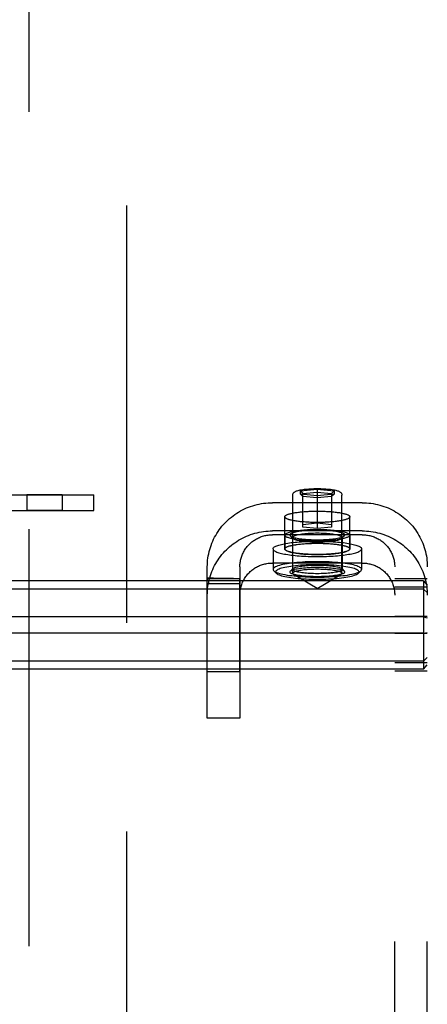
# Model space of a CAD drawing. Header units: inches. Extents: x 0 to 291, y 0 to 188.
# Tile 27 of 113: x 83.68 to 85.25, y 98.33 to 102.11. Entities that reach past the tile are written whole.
import ezdxf

# ---------------------------------------------------------------- set-up
doc = ezdxf.new("R2010")
doc.units = ezdxf.units.IN
doc.header["$LTSCALE"] = 16.018896
doc.header["$MEASUREMENT"] = 0
doc.linetypes.add('HIDDEN', pattern=[0.2, 0.1, -0.1])
doc.linetypes.add('PHANTOM', pattern=[0.8, 0.45, -0.05, 0.1, -0.05, 0.1, -0.05])
for name, color, linetype in [('02___PRT_ALL_AXES', 7, 'CONTINUOUS'), ('AVAILABLE_DOOR_SPACES', 7, 'CONTINUOUS'), ('DEFAULT_2', 8, 'HIDDEN')]:
    doc.layers.add(name, color=color, linetype=linetype)

msp = doc.modelspace()

# ---------------------------------------------------------------- linework, layer by layer
at = {"layer": '02___PRT_ALL_AXES', "color": 8, "linetype": 'HIDDEN'}
for p, q in [((83.709, 100.2848), (83.709, 100.2248)), ((83.845, 100.2848), (83.709, 100.2848)), ((83.845, 100.2848), (83.845, 100.2248)), ((83.845, 100.2248), (83.709, 100.2248)), ((84.6987, 100.0772), (84.6987, 100.2003)), ((84.9487, 100.0772), (84.9487, 100.2003)), ((84.6992, 100.1304), (84.6992, 100.0772)), ((84.9482, 100.1304), (84.9482, 100.0772)), ((84.6537, 100.0772), (84.6537, 99.9985)), ((84.9937, 100.0772), (84.9937, 99.9985)), ((84.4018, 99.9648), (84.4017, 99.9634)), ((84.4017, 99.9634), (84.5267, 99.9634)), ((84.4017, 99.9523), (84.4018, 99.9596)), ((84.4257, 99.9643), (84.4018, 99.9648)), ((84.4018, 99.9596), (84.4018, 99.962)), ((84.4492, 99.9639), (84.4257, 99.9643)), ((84.4713, 99.9636), (84.4492, 99.9639)), ((84.492, 99.9634), (84.4713, 99.9636)), ((84.5017, 99.9634), (84.492, 99.9634)), ((84.5267, 99.9632), (84.5267, 99.9634)), ((84.5267, 99.9485), (84.5268, 99.957)), ((84.5268, 99.9591), (84.5268, 99.9608)), ((84.5268, 99.957), (84.5268, 99.9591)), ((84.4017, 99.9476), (84.4017, 99.9523)), ((84.4017, 99.6048), (84.4017, 99.9476)), ((84.4017, 99.9449), (84.5267, 99.9449)), ((84.5267, 99.6048), (84.5267, 99.9485)), ((84.5267, 99.6048), (84.4017, 99.6048))]:
    msp.add_line(p, q, dxfattribs=at)
for points in [[(84.6987, 100.2003), (84.6988, 100.2012), (84.6991, 100.2021), (84.6997, 100.203), (84.7004, 100.2039), (84.7014, 100.2048), (84.7025, 100.2057), (84.7039, 100.2065), (84.7055, 100.2074), (84.7073, 100.2082), (84.7092, 100.2091), (84.7114, 100.2099), (84.7138, 100.2107), (84.7163, 100.2115), (84.7191, 100.2122), (84.722, 100.213), (84.7251, 100.2137), (84.7283, 100.2144), (84.7317, 100.215), (84.7353, 100.2157), (84.739, 100.2163), (84.7429, 100.2169), (84.7469, 100.2175), (84.7511, 100.218), (84.7553, 100.2185), (84.7597, 100.219), (84.7642, 100.2194), (84.7688, 100.2198), (84.7735, 100.2202), (84.7783, 100.2206), (84.7831, 100.2209), (84.788, 100.2212), (84.793, 100.2214), (84.7981, 100.2216), (84.8031, 100.2218), (84.8082, 100.2219), (84.8134, 100.222), (84.8185, 100.222), (84.8237, 100.2221)], [(84.8237, 100.2221), (84.8289, 100.222), (84.834, 100.222), (84.8392, 100.2219), (84.8443, 100.2218), (84.8494, 100.2216), (84.8544, 100.2214), (84.8594, 100.2212), (84.8643, 100.2209), (84.8691, 100.2206), (84.8739, 100.2202), (84.8786, 100.2198), (84.8832, 100.2194), (84.8877, 100.219), (84.8921, 100.2185), (84.8963, 100.218), (84.9005, 100.2175), (84.9045, 100.2169), (84.9084, 100.2163), (84.9121, 100.2157), (84.9157, 100.215), (84.9191, 100.2144), (84.9224, 100.2137), (84.9254, 100.213), (84.9284, 100.2122), (84.9311, 100.2115), (84.9336, 100.2107), (84.936, 100.2099), (84.9382, 100.2091), (84.9402, 100.2082), (84.9419, 100.2074), (84.9435, 100.2065), (84.9449, 100.2057), (84.946, 100.2048), (84.947, 100.2039), (84.9477, 100.203), (84.9483, 100.2021), (84.9486, 100.2012), (84.9487, 100.2003)], [(84.8237, 100.1786), (84.8185, 100.1787), (84.8134, 100.1787), (84.8082, 100.1788), (84.8031, 100.1789), (84.7981, 100.1791), (84.793, 100.1793), (84.788, 100.1795), (84.7831, 100.1798), (84.7783, 100.1801), (84.7735, 100.1805), (84.7688, 100.1808), (84.7642, 100.1813), (84.7597, 100.1817), (84.7553, 100.1822), (84.7511, 100.1827), (84.7469, 100.1832), (84.7429, 100.1838), (84.739, 100.1844), (84.7353, 100.185), (84.7317, 100.1856), (84.7283, 100.1863), (84.7251, 100.187), (84.722, 100.1877), (84.7191, 100.1885), (84.7163, 100.1892), (84.7138, 100.19), (84.7114, 100.1908), (84.7092, 100.1916), (84.7073, 100.1925), (84.7055, 100.1933), (84.7039, 100.1942), (84.7025, 100.195), (84.7014, 100.1959), (84.7004, 100.1968), (84.6997, 100.1977), (84.6991, 100.1986), (84.6988, 100.1995), (84.6987, 100.2003)], [(84.9487, 100.2003), (84.9486, 100.1995), (84.9483, 100.1986), (84.9477, 100.1977), (84.947, 100.1968), (84.946, 100.1959), (84.9449, 100.195), (84.9435, 100.1942), (84.9419, 100.1933), (84.9402, 100.1925), (84.9382, 100.1916), (84.936, 100.1908), (84.9336, 100.19), (84.9311, 100.1892), (84.9284, 100.1885), (84.9254, 100.1877), (84.9224, 100.187), (84.9191, 100.1863), (84.9157, 100.1856), (84.9121, 100.185), (84.9084, 100.1844), (84.9045, 100.1838), (84.9005, 100.1832), (84.8963, 100.1827), (84.8921, 100.1822), (84.8877, 100.1817), (84.8832, 100.1813), (84.8786, 100.1808), (84.8739, 100.1805), (84.8691, 100.1801), (84.8643, 100.1798), (84.8594, 100.1795), (84.8544, 100.1793), (84.8494, 100.1791), (84.8443, 100.1789), (84.8392, 100.1788), (84.834, 100.1787), (84.8289, 100.1787), (84.8237, 100.1786)], [(84.6992, 100.1304), (84.6994, 100.1317), (84.7001, 100.133), (84.7012, 100.1343), (84.7028, 100.1356), (84.7048, 100.1369), (84.7073, 100.1381), (84.7102, 100.1393), (84.7135, 100.1405), (84.7172, 100.1416), (84.7212, 100.1427), (84.7257, 100.1438), (84.7305, 100.1448), (84.7357, 100.1457), (84.7412, 100.1466), (84.7469, 100.1474), (84.753, 100.1482), (84.7593, 100.1489), (84.7659, 100.1496), (84.7726, 100.1501), (84.7796, 100.1506), (84.7867, 100.1511), (84.7939, 100.1514), (84.8013, 100.1517), (84.8087, 100.1519), (84.8162, 100.152), (84.8237, 100.152), (84.8312, 100.152), (84.8387, 100.1519), (84.8462, 100.1517), (84.8535, 100.1514), (84.8607, 100.1511), (84.8679, 100.1506), (84.8748, 100.1501), (84.8816, 100.1496), (84.8881, 100.1489), (84.8944, 100.1482), (84.9005, 100.1474), (84.9063, 100.1466), (84.9117, 100.1457), (84.9169, 100.1448), (84.9217, 100.1438), (84.9262, 100.1427), (84.9303, 100.1416), (84.9339, 100.1405), (84.9372, 100.1393), (84.9401, 100.1381), (84.9426, 100.1369), (84.9446, 100.1356), (84.9462, 100.1343), (84.9473, 100.133), (84.948, 100.1317), (84.9482, 100.1304)], [(84.6992, 100.1304), (84.6994, 100.1291), (84.7001, 100.1278), (84.7012, 100.1265), (84.7028, 100.1253), (84.7048, 100.124), (84.7073, 100.1228), (84.7102, 100.1216), (84.7135, 100.1204), (84.7172, 100.1192), (84.7212, 100.1181), (84.7257, 100.1171), (84.7305, 100.1161), (84.7357, 100.1151), (84.7412, 100.1142), (84.7469, 100.1134), (84.753, 100.1126), (84.7593, 100.1119), (84.7659, 100.1113), (84.7726, 100.1107), (84.7796, 100.1102), (84.7867, 100.1098), (84.7939, 100.1094), (84.8013, 100.1092), (84.8087, 100.109), (84.8162, 100.1088), (84.8237, 100.1088), (84.8312, 100.1088), (84.8387, 100.109), (84.8462, 100.1092), (84.8535, 100.1094), (84.8607, 100.1098), (84.8679, 100.1102), (84.8748, 100.1107), (84.8816, 100.1113), (84.8881, 100.1119), (84.8944, 100.1126), (84.9005, 100.1134), (84.9063, 100.1142), (84.9117, 100.1151), (84.9169, 100.1161), (84.9217, 100.1171), (84.9262, 100.1181), (84.9303, 100.1192), (84.9339, 100.1204), (84.9372, 100.1216), (84.9401, 100.1228), (84.9426, 100.124), (84.9446, 100.1253), (84.9462, 100.1265), (84.9473, 100.1278), (84.948, 100.1291), (84.9482, 100.1304)], [(84.6537, 100.0772), (84.6539, 100.0788), (84.6546, 100.0803), (84.6558, 100.0819), (84.6574, 100.0834), (84.6595, 100.0849), (84.662, 100.0864), (84.665, 100.0878), (84.6684, 100.0893), (84.6722, 100.0906), (84.6765, 100.092), (84.6811, 100.0933), (84.6862, 100.0946), (84.6916, 100.0958), (84.6974, 100.097), (84.7035, 100.0981), (84.71, 100.0992), (84.7167, 100.1002), (84.7238, 100.1011), (84.7311, 100.102), (84.7387, 100.1028), (84.7465, 100.1036), (84.7546, 100.1042), (84.7628, 100.1048), (84.7712, 100.1053), (84.7797, 100.1058), (84.7884, 100.1061), (84.7971, 100.1064), (84.8059, 100.1066), (84.8148, 100.1067), (84.8237, 100.1068), (84.8326, 100.1067), (84.8415, 100.1066), (84.8503, 100.1064), (84.8591, 100.1061), (84.8677, 100.1058), (84.8762, 100.1053), (84.8846, 100.1048), (84.8929, 100.1042), (84.9009, 100.1036), (84.9087, 100.1028), (84.9163, 100.102), (84.9236, 100.1011), (84.9307, 100.1002), (84.9375, 100.0992), (84.9439, 100.0981), (84.95, 100.097), (84.9558, 100.0958), (84.9612, 100.0946), (84.9663, 100.0933), (84.9709, 100.092), (84.9752, 100.0906), (84.979, 100.0893), (84.9824, 100.0878), (84.9854, 100.0864), (84.9879, 100.0849), (84.99, 100.0834), (84.9916, 100.0819), (84.9928, 100.0803), (84.9935, 100.0788), (84.9937, 100.0772)], [(84.6537, 100.0772), (84.6539, 100.0757), (84.6546, 100.0742), (84.6558, 100.0726), (84.6574, 100.0711), (84.6595, 100.0696), (84.662, 100.0681), (84.665, 100.0667), (84.6684, 100.0652), (84.6722, 100.0638), (84.6765, 100.0625), (84.6811, 100.0612), (84.6862, 100.0599), (84.6916, 100.0587), (84.6974, 100.0575), (84.7035, 100.0564), (84.71, 100.0553), (84.7167, 100.0543), (84.7238, 100.0534), (84.7311, 100.0525), (84.7387, 100.0517), (84.7465, 100.0509), (84.7546, 100.0503), (84.7628, 100.0497), (84.7712, 100.0492), (84.7797, 100.0487), (84.7884, 100.0484), (84.7971, 100.0481), (84.8059, 100.0479), (84.8148, 100.0478), (84.8237, 100.0477), (84.8326, 100.0478), (84.8415, 100.0479), (84.8503, 100.0481), (84.8591, 100.0484), (84.8677, 100.0487), (84.8762, 100.0492), (84.8846, 100.0497), (84.8929, 100.0503), (84.9009, 100.0509), (84.9087, 100.0517), (84.9163, 100.0525), (84.9236, 100.0534), (84.9307, 100.0543), (84.9375, 100.0553), (84.9439, 100.0564), (84.95, 100.0575), (84.9558, 100.0587), (84.9612, 100.0599), (84.9663, 100.0612), (84.9709, 100.0625), (84.9752, 100.0638), (84.979, 100.0652), (84.9824, 100.0667), (84.9854, 100.0681), (84.9879, 100.0696), (84.99, 100.0711), (84.9916, 100.0726), (84.9928, 100.0742), (84.9935, 100.0757), (84.9937, 100.0772)], [(84.6987, 100.0772), (84.6988, 100.0781), (84.6991, 100.079), (84.6997, 100.0799), (84.7004, 100.0808), (84.7014, 100.0817), (84.7025, 100.0826), (84.7039, 100.0834), (84.7055, 100.0843), (84.7073, 100.0851), (84.7092, 100.086), (84.7114, 100.0868), (84.7138, 100.0876), (84.7163, 100.0884), (84.7191, 100.0891), (84.722, 100.0899), (84.7251, 100.0906), (84.7283, 100.0913), (84.7317, 100.0919), (84.7353, 100.0926), (84.739, 100.0932), (84.7429, 100.0938), (84.7469, 100.0944), (84.7511, 100.0949), (84.7553, 100.0954), (84.7597, 100.0959), (84.7642, 100.0963), (84.7688, 100.0967), (84.7735, 100.0971), (84.7783, 100.0975), (84.7831, 100.0978), (84.788, 100.0981), (84.793, 100.0983), (84.7981, 100.0985), (84.8031, 100.0987), (84.8082, 100.0988), (84.8134, 100.0989), (84.8185, 100.0989), (84.8237, 100.099)], [(84.8237, 100.0555), (84.8185, 100.0556), (84.8134, 100.0556), (84.8082, 100.0557), (84.8031, 100.0558), (84.7981, 100.056), (84.793, 100.0562), (84.788, 100.0564), (84.7831, 100.0567), (84.7783, 100.057), (84.7735, 100.0574), (84.7688, 100.0577), (84.7642, 100.0582), (84.7597, 100.0586), (84.7553, 100.0591), (84.7511, 100.0596), (84.7469, 100.0601), (84.7429, 100.0607), (84.739, 100.0613), (84.7353, 100.0619), (84.7317, 100.0625), (84.7283, 100.0632), (84.7251, 100.0639), (84.722, 100.0646), (84.7191, 100.0654), (84.7163, 100.0661), (84.7138, 100.0669), (84.7114, 100.0677), (84.7092, 100.0685), (84.7073, 100.0694), (84.7055, 100.0702), (84.7039, 100.0711), (84.7025, 100.0719), (84.7014, 100.0728), (84.7004, 100.0737), (84.6997, 100.0746), (84.6991, 100.0755), (84.6988, 100.0764), (84.6987, 100.0772)], [(84.6992, 100.0772), (84.6994, 100.0786), (84.7001, 100.0799), (84.7012, 100.0811), (84.7028, 100.0824), (84.7048, 100.0837), (84.7073, 100.0849), (84.7102, 100.0861), (84.7135, 100.0873), (84.7172, 100.0884), (84.7212, 100.0895), (84.7257, 100.0906), (84.7305, 100.0916), (84.7357, 100.0925), (84.7412, 100.0934), (84.7469, 100.0943), (84.753, 100.095), (84.7593, 100.0957), (84.7659, 100.0964), (84.7726, 100.097), (84.7796, 100.0975), (84.7867, 100.0979), (84.7939, 100.0982), (84.8013, 100.0985), (84.8087, 100.0987), (84.8162, 100.0988), (84.8237, 100.0989), (84.8312, 100.0988), (84.8387, 100.0987), (84.8462, 100.0985), (84.8535, 100.0982), (84.8607, 100.0979), (84.8679, 100.0975), (84.8748, 100.097), (84.8816, 100.0964), (84.8881, 100.0957), (84.8944, 100.095), (84.9005, 100.0943), (84.9063, 100.0934), (84.9117, 100.0925), (84.9169, 100.0916), (84.9217, 100.0906), (84.9262, 100.0895), (84.9303, 100.0884), (84.9339, 100.0873), (84.9372, 100.0861), (84.9401, 100.0849), (84.9426, 100.0837), (84.9446, 100.0824), (84.9462, 100.0811), (84.9473, 100.0799), (84.948, 100.0786), (84.9482, 100.0772)], [(84.6992, 100.0772), (84.6994, 100.0759), (84.7001, 100.0746), (84.7012, 100.0734), (84.7028, 100.0721), (84.7048, 100.0708), (84.7073, 100.0696), (84.7102, 100.0684), (84.7135, 100.0672), (84.7172, 100.0661), (84.7212, 100.065), (84.7257, 100.0639), (84.7305, 100.0629), (84.7357, 100.062), (84.7412, 100.0611), (84.7469, 100.0602), (84.753, 100.0595), (84.7593, 100.0587), (84.7659, 100.0581), (84.7726, 100.0575), (84.7796, 100.057), (84.7867, 100.0566), (84.7939, 100.0563), (84.8013, 100.056), (84.8087, 100.0558), (84.8162, 100.0557), (84.8237, 100.0556), (84.8312, 100.0557), (84.8387, 100.0558), (84.8462, 100.056), (84.8535, 100.0563), (84.8607, 100.0566), (84.8679, 100.057), (84.8748, 100.0575), (84.8816, 100.0581), (84.8881, 100.0587), (84.8944, 100.0595), (84.9005, 100.0602), (84.9063, 100.0611), (84.9117, 100.062), (84.9169, 100.0629), (84.9217, 100.0639), (84.9262, 100.065), (84.9303, 100.0661), (84.9339, 100.0672), (84.9372, 100.0684), (84.9401, 100.0696), (84.9426, 100.0708), (84.9446, 100.0721), (84.9462, 100.0734), (84.9473, 100.0746), (84.948, 100.0759), (84.9482, 100.0772)], [(84.8237, 100.099), (84.8289, 100.0989), (84.834, 100.0989), (84.8392, 100.0988), (84.8443, 100.0987), (84.8494, 100.0985), (84.8544, 100.0983), (84.8594, 100.0981), (84.8643, 100.0978), (84.8691, 100.0975), (84.8739, 100.0971), (84.8786, 100.0967), (84.8832, 100.0963), (84.8877, 100.0959), (84.8921, 100.0954), (84.8963, 100.0949), (84.9005, 100.0944), (84.9045, 100.0938), (84.9084, 100.0932), (84.9121, 100.0926), (84.9157, 100.0919), (84.9191, 100.0913), (84.9224, 100.0906), (84.9254, 100.0899), (84.9284, 100.0891), (84.9311, 100.0884), (84.9336, 100.0876), (84.936, 100.0868), (84.9382, 100.086), (84.9402, 100.0851), (84.9419, 100.0843), (84.9435, 100.0834), (84.9449, 100.0826), (84.946, 100.0817), (84.947, 100.0808), (84.9477, 100.0799), (84.9483, 100.079), (84.9486, 100.0781), (84.9487, 100.0772)], [(84.9487, 100.0772), (84.9486, 100.0764), (84.9483, 100.0755), (84.9477, 100.0746), (84.947, 100.0737), (84.946, 100.0728), (84.9449, 100.0719), (84.9435, 100.0711), (84.9419, 100.0702), (84.9402, 100.0694), (84.9382, 100.0685), (84.936, 100.0677), (84.9336, 100.0669), (84.9311, 100.0661), (84.9284, 100.0654), (84.9254, 100.0646), (84.9224, 100.0639), (84.9191, 100.0632), (84.9157, 100.0625), (84.9121, 100.0619), (84.9084, 100.0613), (84.9045, 100.0607), (84.9005, 100.0601), (84.8963, 100.0596), (84.8921, 100.0591), (84.8877, 100.0586), (84.8832, 100.0582), (84.8786, 100.0577), (84.8739, 100.0574), (84.8691, 100.057), (84.8643, 100.0567), (84.8594, 100.0564), (84.8544, 100.0562), (84.8494, 100.056), (84.8443, 100.0558), (84.8392, 100.0557), (84.834, 100.0556), (84.8289, 100.0556), (84.8237, 100.0555)], [(84.4018, 99.962), (84.4018, 99.963), (84.4018, 99.9637), (84.4018, 99.9643), (84.4018, 99.9646), (84.4018, 99.9648), (84.4018, 99.9648)], [(84.5268, 99.9608), (84.5268, 99.9614), (84.5267, 99.962), (84.5267, 99.9632)]]:
    msp.add_lwpolyline(points, dxfattribs=at)
at = {"layer": 'AVAILABLE_DOOR_SPACES', "color": 4, "linetype": 'PHANTOM'}
msp.add_line((84.0917, 135.0348), (84.0917, 62.7848), dxfattribs=at)
at = {"layer": 'DEFAULT_2', "color": 8, "linetype": 'HIDDEN'}
for p, q in [((83.7167, 135.3948), (83.7167, 62.4248)), ((84.7587, 100.3005), (84.8237, 100.307)), ((84.7587, 100.2874), (84.7587, 100.3005)), ((84.7587, 100.3005), (84.7687, 100.2896)), ((84.8237, 100.307), (84.8237, 100.1549)), ((84.8237, 100.307), (84.8887, 100.3005)), ((84.8887, 100.3005), (84.8787, 100.2896)), ((84.8887, 100.3005), (84.8887, 100.2874)), ((83.5557, 100.2848), (83.9657, 100.2848)), ((83.9657, 100.2248), (83.9657, 100.2848)), ((84.7292, 99.9837), (84.7292, 100.2841)), ((84.7587, 100.2874), (84.7687, 100.2786)), ((84.8237, 100.2809), (84.7587, 100.2874)), ((84.7687, 100.2896), (84.8237, 100.2951)), ((84.7687, 100.1604), (84.7687, 100.2896)), ((84.8237, 100.2731), (84.7687, 100.2786)), ((84.8237, 100.2951), (84.8787, 100.2896)), ((84.8887, 100.2874), (84.8237, 100.2809)), ((84.8787, 100.2786), (84.8237, 100.2731)), ((84.8787, 100.2896), (84.8787, 100.1604)), ((84.8887, 100.2874), (84.8787, 100.2786)), ((84.9182, 99.9837), (84.9182, 100.2841)), ((83.5557, 100.2248), (83.9657, 100.2248)), ((84.9957, 100.2546), (84.6517, 100.2546)), ((84.9957, 100.1461), (84.6517, 100.1461)), ((84.7687, 100.1714), (84.8237, 100.1769)), ((84.8237, 100.1549), (84.7687, 100.1604)), ((84.8237, 100.1769), (84.8787, 100.1714)), ((84.8787, 100.1604), (84.8237, 100.1549)), ((84.9957, 100.1315), (84.6517, 100.1315)), ((84.7302, 100.1177), (84.7204, 100.1272)), ((84.7287, 100.1206), (84.7287, 99.9985)), ((84.9172, 100.1177), (84.9271, 100.1272)), ((84.9187, 100.1206), (84.9187, 99.9985)), ((84.4017, 99.4273), (84.4017, 100.0084)), ((84.5267, 100.0084), (84.5267, 99.4273)), ((84.9957, 100.023), (84.6517, 100.023)), ((84.7302, 100.0014), (84.7204, 99.9918)), ((84.9172, 100.0014), (84.9271, 99.9918)), ((85.1207, 93.7646), (85.1207, 100.0084)), ((85.2457, 93.7646), (85.2457, 100.0084)), ((84.6662, 99.9837), (84.6564, 99.9933)), ((84.8237, 99.9246), (84.7329, 99.9791)), ((84.8237, 99.9246), (84.9145, 99.9791)), ((84.9812, 99.9837), (84.991, 99.9933)), ((85.2457, 99.9624), (85.1207, 99.9624)), ((85.2307, 99.9543), (81.7607, 99.9543)), ((85.2307, 99.923), (81.7607, 99.923)), ((85.2457, 99.9296), (85.1207, 99.9296)), ((85.2307, 99.9543), (85.2307, 99.6152)), ((85.2307, 99.9543), (85.2457, 99.938)), ((85.2307, 99.923), (85.2457, 99.9097)), ((85.2307, 99.8161), (81.7607, 99.8161)), ((85.2457, 99.8176), (85.1207, 99.8176)), ((85.2307, 99.8161), (85.2457, 99.8131)), ((85.2307, 99.7534), (81.7607, 99.7534)), ((85.2457, 99.7519), (85.1207, 99.7519)), ((85.2307, 99.7534), (85.2457, 99.7564)), ((85.2307, 99.6465), (85.2457, 99.6598)), ((85.2307, 99.6465), (81.7607, 99.6465)), ((85.2457, 99.6399), (85.1207, 99.6399)), ((85.2307, 99.6152), (85.2457, 99.6315)), ((85.2307, 99.6152), (81.7607, 99.6152)), ((85.2457, 99.6071), (85.1207, 99.6071)), ((84.5267, 99.4273), (84.4017, 99.4273))]:
    msp.add_line(p, q, dxfattribs=at)
for points in [[(84.7292, 100.2841), (84.7294, 100.286), (84.7298, 100.2878), (84.7305, 100.2897), (84.7315, 100.2914), (84.7327, 100.2929), (84.7342, 100.2944), (84.7357, 100.2956), (84.7375, 100.2968), (84.7394, 100.2978), (84.7416, 100.2988), (84.744, 100.2998), (84.7468, 100.3007), (84.75, 100.3016), (84.7536, 100.3026), (84.7579, 100.3035), (84.7627, 100.3044), (84.7679, 100.3052), (84.7734, 100.3059), (84.7791, 100.3066), (84.7851, 100.3071), (84.7912, 100.3076), (84.7975, 100.308), (84.8039, 100.3083), (84.8105, 100.3086), (84.8171, 100.3087), (84.8237, 100.3087)], [(84.8237, 100.3087), (84.8304, 100.3087), (84.8371, 100.3085), (84.8437, 100.3083), (84.8502, 100.308), (84.8566, 100.3076), (84.8628, 100.3071), (84.8688, 100.3065), (84.8745, 100.3059), (84.8801, 100.3051), (84.8853, 100.3043), (84.89, 100.3034), (84.8942, 100.3024), (84.8978, 100.3015), (84.901, 100.3006), (84.9037, 100.2997), (84.9061, 100.2987), (84.9082, 100.2977), (84.9101, 100.2967), (84.9118, 100.2955), (84.9134, 100.2943), (84.9147, 100.2929), (84.9159, 100.2913), (84.9169, 100.2896), (84.9176, 100.2878), (84.9181, 100.286), (84.9182, 100.2841)], [(84.4017, 100.0084), (84.4019, 100.0168), (84.4023, 100.0252), (84.403, 100.0336), (84.404, 100.0419), (84.4053, 100.0502), (84.4069, 100.0585), (84.4088, 100.0667), (84.411, 100.0748), (84.4134, 100.0829), (84.4161, 100.0908), (84.4191, 100.0987), (84.4224, 100.1065), (84.4259, 100.1141), (84.4297, 100.1216), (84.4338, 100.129), (84.4381, 100.1363), (84.4427, 100.1434), (84.4475, 100.1504), (84.4525, 100.1572), (84.4578, 100.1638), (84.4633, 100.1702), (84.469, 100.1765), (84.4749, 100.1825), (84.4811, 100.1884), (84.4874, 100.194), (84.4939, 100.1994), (84.5007, 100.2046), (84.5075, 100.2096), (84.5146, 100.2143), (84.5218, 100.2188), (84.5292, 100.223), (84.5367, 100.227), (84.5443, 100.2307), (84.5521, 100.2342), (84.56, 100.2374), (84.568, 100.2404), (84.5761, 100.2431), (84.5843, 100.2455), (84.5925, 100.2476), (84.6008, 100.2495), (84.6092, 100.251), (84.6177, 100.2523), (84.6261, 100.2533), (84.6346, 100.254), (84.6432, 100.2545), (84.6517, 100.2546)], [(84.9957, 100.2546), (85.0042, 100.2545), (85.0128, 100.254), (85.0213, 100.2533), (85.0297, 100.2523), (85.0382, 100.251), (85.0466, 100.2495), (85.0549, 100.2476), (85.0632, 100.2455), (85.0713, 100.2431), (85.0794, 100.2404), (85.0874, 100.2375), (85.0953, 100.2342), (85.103, 100.2308), (85.1107, 100.227), (85.1182, 100.223), (85.1256, 100.2188), (85.1328, 100.2143), (85.1399, 100.2096), (85.1468, 100.2046), (85.1535, 100.1994), (85.16, 100.194), (85.1664, 100.1883), (85.1725, 100.1825), (85.1784, 100.1765), (85.1841, 100.1702), (85.1896, 100.1638), (85.1949, 100.1572), (85.2, 100.1504), (85.2048, 100.1434), (85.2093, 100.1363), (85.2136, 100.1291), (85.2177, 100.1217), (85.2215, 100.1142), (85.225, 100.1065), (85.2283, 100.0987), (85.2313, 100.0909), (85.234, 100.0829), (85.2364, 100.0748), (85.2386, 100.0667), (85.2405, 100.0585), (85.2421, 100.0502), (85.2434, 100.0419), (85.2444, 100.0336), (85.2451, 100.0252), (85.2456, 100.0168), (85.2457, 100.0084)], [(84.4017, 99.8999), (84.4019, 99.9083), (84.4023, 99.9167), (84.403, 99.9251), (84.404, 99.9334), (84.4053, 99.9417), (84.4069, 99.95), (84.4088, 99.9582), (84.411, 99.9663), (84.4134, 99.9744), (84.4161, 99.9823), (84.4191, 99.9902), (84.4224, 99.9979), (84.4259, 100.0056), (84.4297, 100.0131), (84.4338, 100.0205), (84.4381, 100.0278), (84.4427, 100.0349), (84.4475, 100.0418), (84.4525, 100.0486), (84.4578, 100.0553), (84.4633, 100.0617), (84.469, 100.0679), (84.4749, 100.074), (84.4811, 100.0798), (84.4874, 100.0855), (84.4939, 100.0909), (84.5007, 100.0961), (84.5075, 100.101), (84.5146, 100.1058), (84.5218, 100.1102), (84.5292, 100.1145), (84.5367, 100.1185), (84.5443, 100.1222), (84.5521, 100.1257), (84.56, 100.1289), (84.568, 100.1319), (84.5761, 100.1345), (84.5843, 100.137), (84.5925, 100.1391), (84.6008, 100.1409), (84.6092, 100.1425), (84.6177, 100.1438), (84.6261, 100.1448), (84.6346, 100.1455), (84.6432, 100.1459), (84.6517, 100.1461)], [(84.9287, 100.1304), (84.9284, 100.1318), (84.9276, 100.1331), (84.9262, 100.1344), (84.9242, 100.1357), (84.9216, 100.137), (84.9184, 100.1383), (84.9148, 100.1395), (84.9106, 100.1407), (84.9059, 100.1418), (84.9008, 100.1428), (84.8952, 100.1438), (84.8893, 100.1447), (84.883, 100.1455), (84.8763, 100.1462), (84.8694, 100.1468), (84.8622, 100.1474), (84.8547, 100.1478), (84.8471, 100.1482), (84.8394, 100.1485), (84.8316, 100.1486), (84.8237, 100.1487), (84.8159, 100.1486), (84.808, 100.1485), (84.8003, 100.1482), (84.7927, 100.1478), (84.7853, 100.1474), (84.7781, 100.1468), (84.7711, 100.1462), (84.7644, 100.1455), (84.7581, 100.1447), (84.7522, 100.1438), (84.7466, 100.1428), (84.7415, 100.1418), (84.7368, 100.1407), (84.7327, 100.1395), (84.729, 100.1383), (84.7258, 100.137), (84.7233, 100.1357), (84.7213, 100.1344), (84.7198, 100.1331), (84.719, 100.1318), (84.7187, 100.1304)], [(84.9957, 100.1461), (85.0042, 100.1459), (85.0128, 100.1455), (85.0213, 100.1448), (85.0297, 100.1438), (85.0382, 100.1425), (85.0466, 100.1409), (85.0549, 100.1391), (85.0632, 100.137), (85.0713, 100.1345), (85.0794, 100.1319), (85.0874, 100.1289), (85.0953, 100.1257), (85.103, 100.1222), (85.1107, 100.1185), (85.1182, 100.1145), (85.1256, 100.1103), (85.1328, 100.1058), (85.1399, 100.101), (85.1468, 100.0961), (85.1535, 100.0909), (85.16, 100.0854), (85.1664, 100.0798), (85.1725, 100.074), (85.1784, 100.0679), (85.1841, 100.0617), (85.1896, 100.0553), (85.1949, 100.0486), (85.2, 100.0419), (85.2048, 100.0349), (85.2093, 100.0278), (85.2136, 100.0205), (85.2177, 100.0132), (85.2215, 100.0056), (85.225, 99.998), (85.2283, 99.9902), (85.2313, 99.9823), (85.234, 99.9744), (85.2364, 99.9663), (85.2386, 99.9582), (85.2405, 99.95), (85.2421, 99.9417), (85.2434, 99.9334), (85.2444, 99.9251), (85.2451, 99.9167), (85.2456, 99.9083), (85.2457, 99.8999)], [(84.5267, 100.0084), (84.5268, 100.0126), (84.527, 100.0168), (84.5274, 100.021), (84.5279, 100.0252), (84.5285, 100.0293), (84.5293, 100.0335), (84.5303, 100.0376), (84.5313, 100.0416), (84.5326, 100.0456), (84.5339, 100.0496), (84.5354, 100.0536), (84.5371, 100.0574), (84.5388, 100.0613), (84.5407, 100.065), (84.5427, 100.0687), (84.5449, 100.0724), (84.5472, 100.0759), (84.5496, 100.0794), (84.5521, 100.0828), (84.5547, 100.0861), (84.5575, 100.0893), (84.5604, 100.0924), (84.5633, 100.0955), (84.5664, 100.0984), (84.5696, 100.1012), (84.5728, 100.1039), (84.5762, 100.1065), (84.5796, 100.109), (84.5832, 100.1113), (84.5868, 100.1136), (84.5904, 100.1157), (84.5942, 100.1177), (84.598, 100.1196), (84.6019, 100.1213), (84.6058, 100.1229), (84.6098, 100.1244), (84.6139, 100.1257), (84.618, 100.1269), (84.6221, 100.128), (84.6263, 100.1289), (84.6305, 100.1297), (84.6347, 100.1304), (84.6389, 100.1309), (84.6432, 100.1312), (84.6474, 100.1314), (84.6517, 100.1315)], [(84.7187, 100.1304), (84.719, 100.1291), (84.7198, 100.1278), (84.7204, 100.1272)], [(84.7204, 100.1272), (84.7213, 100.1264), (84.7233, 100.1251), (84.7258, 100.1238), (84.729, 100.1226), (84.7327, 100.1213), (84.7368, 100.1202), (84.7415, 100.1191), (84.7466, 100.118), (84.7522, 100.1171), (84.7581, 100.1162), (84.7644, 100.1154), (84.7711, 100.1146), (84.778, 100.114), (84.7853, 100.1135), (84.7927, 100.113), (84.8003, 100.1127), (84.808, 100.1124), (84.8158, 100.1122), (84.8237, 100.1122), (84.8316, 100.1122), (84.8394, 100.1124), (84.8471, 100.1127), (84.8547, 100.113), (84.8621, 100.1135), (84.8694, 100.114), (84.8763, 100.1146), (84.883, 100.1154), (84.8893, 100.1162), (84.8952, 100.1171), (84.9008, 100.118), (84.9059, 100.1191), (84.9106, 100.1202), (84.9148, 100.1213), (84.9184, 100.1226), (84.9216, 100.1238), (84.9242, 100.1251), (84.9262, 100.1264), (84.9271, 100.1272)], [(84.9187, 100.1206), (84.9185, 100.1218), (84.9177, 100.123), (84.9164, 100.1242), (84.9146, 100.1254), (84.9123, 100.1266), (84.9094, 100.1277), (84.9061, 100.1288), (84.9023, 100.1298), (84.8981, 100.1308), (84.8934, 100.1318), (84.8884, 100.1327), (84.883, 100.1335), (84.8773, 100.1342), (84.8713, 100.1349), (84.865, 100.1354), (84.8585, 100.1359), (84.8518, 100.1363), (84.8449, 100.1367), (84.8379, 100.1369), (84.8308, 100.137), (84.8237, 100.1371), (84.8166, 100.137), (84.8095, 100.1369), (84.8025, 100.1367), (84.7957, 100.1363), (84.7889, 100.1359), (84.7824, 100.1354), (84.7761, 100.1349), (84.7701, 100.1342), (84.7644, 100.1335), (84.759, 100.1327), (84.754, 100.1318), (84.7493, 100.1308), (84.7451, 100.1298), (84.7413, 100.1288), (84.738, 100.1277), (84.7352, 100.1266), (84.7328, 100.1254), (84.731, 100.1242), (84.7297, 100.123), (84.729, 100.1218), (84.7287, 100.1206)], [(84.7287, 100.1206), (84.729, 100.1194), (84.7297, 100.1182), (84.7302, 100.1177)], [(84.7302, 100.1177), (84.731, 100.117), (84.7328, 100.1158), (84.7352, 100.1146), (84.738, 100.1135), (84.7413, 100.1124), (84.7451, 100.1113), (84.7493, 100.1103), (84.754, 100.1094), (84.759, 100.1085), (84.7644, 100.1077), (84.7701, 100.107), (84.7761, 100.1063), (84.7824, 100.1057), (84.7889, 100.1052), (84.7956, 100.1048), (84.8025, 100.1045), (84.8095, 100.1043), (84.8166, 100.1041), (84.8237, 100.1041), (84.8308, 100.1041), (84.8379, 100.1043), (84.8449, 100.1045), (84.8518, 100.1048), (84.8585, 100.1052), (84.865, 100.1057), (84.8713, 100.1063), (84.8773, 100.107), (84.883, 100.1077), (84.8884, 100.1085), (84.8934, 100.1094), (84.8981, 100.1103), (84.9023, 100.1113), (84.9061, 100.1124), (84.9094, 100.1135), (84.9123, 100.1146), (84.9146, 100.1158), (84.9164, 100.117), (84.9172, 100.1177)], [(84.9172, 100.1177), (84.9177, 100.1182), (84.9185, 100.1194), (84.9187, 100.1206)], [(84.9271, 100.1272), (84.9276, 100.1278), (84.9284, 100.1291), (84.9287, 100.1304)], [(84.9957, 100.1315), (85, 100.1314), (85.0042, 100.1312), (85.0085, 100.1309), (85.0127, 100.1304), (85.0169, 100.1297), (85.0211, 100.1289), (85.0253, 100.128), (85.0294, 100.1269), (85.0335, 100.1257), (85.0376, 100.1244), (85.0416, 100.1229), (85.0455, 100.1213), (85.0494, 100.1196), (85.0532, 100.1177), (85.057, 100.1157), (85.0606, 100.1136), (85.0643, 100.1114), (85.0678, 100.109), (85.0712, 100.1065), (85.0746, 100.1039), (85.0779, 100.1012), (85.081, 100.0984), (85.0841, 100.0955), (85.0871, 100.0924), (85.0899, 100.0893), (85.0927, 100.0861), (85.0953, 100.0828), (85.0978, 100.0794), (85.1002, 100.0759), (85.1025, 100.0724), (85.1047, 100.0687), (85.1067, 100.065), (85.1086, 100.0613), (85.1104, 100.0575), (85.112, 100.0536), (85.1135, 100.0496), (85.1149, 100.0457), (85.1161, 100.0416), (85.1172, 100.0376), (85.1181, 100.0335), (85.1189, 100.0293), (85.1195, 100.0252), (85.1201, 100.021), (85.1204, 100.0168), (85.1206, 100.0126), (85.1207, 100.0084)], [(84.5267, 99.8999), (84.5268, 99.9041), (84.527, 99.9083), (84.5274, 99.9125), (84.5279, 99.9166), (84.5285, 99.9208), (84.5293, 99.9249), (84.5303, 99.929), (84.5313, 99.9331), (84.5326, 99.9371), (84.5339, 99.9411), (84.5354, 99.945), (84.5371, 99.9489), (84.5388, 99.9527), (84.5407, 99.9565), (84.5427, 99.9602), (84.5449, 99.9638), (84.5472, 99.9674), (84.5496, 99.9709), (84.5521, 99.9743), (84.5547, 99.9776), (84.5575, 99.9808), (84.5604, 99.9839), (84.5633, 99.9869), (84.5664, 99.9899), (84.5696, 99.9927), (84.5728, 99.9954), (84.5762, 99.998), (84.5796, 100.0005), (84.5832, 100.0028), (84.5868, 100.0051), (84.5904, 100.0072), (84.5942, 100.0092), (84.598, 100.011), (84.6019, 100.0128), (84.6058, 100.0144), (84.6098, 100.0159), (84.6139, 100.0172), (84.618, 100.0184), (84.6221, 100.0195), (84.6263, 100.0204), (84.6305, 100.0212), (84.6347, 100.0218), (84.6389, 100.0223), (84.6432, 100.0227), (84.6474, 100.0229), (84.6517, 100.023)], [(84.9937, 99.9985), (84.9933, 100.0004), (84.9922, 100.0024), (84.9902, 100.0044), (84.9875, 100.0063), (84.9841, 100.0083), (84.9798, 100.0101), (84.9749, 100.012), (84.9692, 100.0137), (84.9628, 100.0154), (84.9558, 100.017), (84.9482, 100.0186), (84.94, 100.02), (84.9312, 100.0213), (84.9219, 100.0226), (84.9122, 100.0237), (84.9021, 100.0247), (84.8916, 100.0255), (84.8808, 100.0263), (84.8697, 100.0269), (84.8584, 100.0274), (84.8469, 100.0277), (84.8353, 100.0279), (84.8237, 100.028), (84.8121, 100.0279), (84.8005, 100.0277), (84.789, 100.0274), (84.7777, 100.0269), (84.7667, 100.0263), (84.7558, 100.0255), (84.7453, 100.0247), (84.7352, 100.0237), (84.7255, 100.0226), (84.7162, 100.0213), (84.7075, 100.02), (84.6993, 100.0186), (84.6916, 100.017), (84.6846, 100.0154), (84.6783, 100.0137), (84.6726, 100.012), (84.6676, 100.0102), (84.6634, 100.0083), (84.6599, 100.0063), (84.6572, 100.0044), (84.6552, 100.0024), (84.6541, 100.0004), (84.6537, 99.9985)], [(84.6537, 99.9985), (84.6541, 99.9965), (84.6552, 99.9945), (84.6564, 99.9933)], [(84.9837, 99.9886), (84.9834, 99.9905), (84.9823, 99.9923), (84.9804, 99.9942), (84.9779, 99.996), (84.9746, 99.9978), (84.9706, 99.9996), (84.966, 100.0013), (84.9606, 100.003), (84.9546, 100.0046), (84.948, 100.0061), (84.9408, 100.0075), (84.9331, 100.0089), (84.9249, 100.0101), (84.9162, 100.0113), (84.907, 100.0123), (84.8975, 100.0133), (84.8876, 100.0141), (84.8774, 100.0148), (84.867, 100.0154), (84.8563, 100.0158), (84.8455, 100.0161), (84.8347, 100.0163), (84.8237, 100.0164), (84.8128, 100.0163), (84.8019, 100.0161), (84.7911, 100.0158), (84.7805, 100.0154), (84.77, 100.0148), (84.7598, 100.0141), (84.7499, 100.0133), (84.7404, 100.0123), (84.7313, 100.0113), (84.7225, 100.0101), (84.7143, 100.0089), (84.7066, 100.0075), (84.6994, 100.0061), (84.6928, 100.0046), (84.6868, 100.003), (84.6815, 100.0013), (84.6768, 99.9996), (84.6728, 99.9978), (84.6695, 99.996), (84.667, 99.9942), (84.6652, 99.9923), (84.6641, 99.9905), (84.6637, 99.9886)], [(84.7204, 99.9918), (84.7213, 99.9926), (84.7233, 99.9939), (84.7258, 99.9952), (84.729, 99.9965), (84.7327, 99.9977), (84.7368, 99.9989), (84.7415, 100), (84.7466, 100.001), (84.7522, 100.002), (84.7581, 100.0029), (84.7644, 100.0037), (84.7711, 100.0044), (84.7781, 100.005), (84.7853, 100.0056), (84.7927, 100.006), (84.8003, 100.0064), (84.808, 100.0066), (84.8159, 100.0068), (84.8237, 100.0068), (84.8316, 100.0068), (84.8394, 100.0066), (84.8471, 100.0064), (84.8547, 100.006), (84.8622, 100.0056), (84.8694, 100.005), (84.8763, 100.0044), (84.883, 100.0037), (84.8893, 100.0029), (84.8952, 100.002), (84.9008, 100.001), (84.9059, 100), (84.9106, 99.9989), (84.9148, 99.9977), (84.9184, 99.9965), (84.9216, 99.9952), (84.9242, 99.9939), (84.9262, 99.9926), (84.9271, 99.9918)], [(84.7287, 99.9985), (84.729, 99.9997), (84.7297, 100.0009), (84.7302, 100.0014)], [(84.9187, 99.9985), (84.9185, 99.9973), (84.9177, 99.9961), (84.9164, 99.9949), (84.9146, 99.9937), (84.9123, 99.9925), (84.9094, 99.9913), (84.9061, 99.9902), (84.9023, 99.9892), (84.8981, 99.9882), (84.8934, 99.9873), (84.8884, 99.9864), (84.883, 99.9856), (84.8773, 99.9848), (84.8713, 99.9842), (84.865, 99.9836), (84.8585, 99.9831), (84.8518, 99.9827), (84.8449, 99.9824), (84.8379, 99.9822), (84.8308, 99.982), (84.8237, 99.982), (84.8166, 99.982), (84.8095, 99.9822), (84.8025, 99.9824), (84.7956, 99.9827), (84.7889, 99.9831), (84.7824, 99.9836), (84.7761, 99.9842), (84.7701, 99.9848), (84.7644, 99.9856), (84.759, 99.9864), (84.754, 99.9873), (84.7493, 99.9882), (84.7451, 99.9892), (84.7413, 99.9902), (84.738, 99.9914), (84.7352, 99.9925), (84.7328, 99.9937), (84.731, 99.9949), (84.7297, 99.9961), (84.729, 99.9973), (84.7287, 99.9985)], [(84.7292, 99.9837), (84.7295, 99.9849), (84.7302, 99.986), (84.7314, 99.9872), (84.733, 99.9883), (84.7352, 99.9894), (84.7378, 99.9905), (84.7408, 99.9916), (84.7442, 99.9926), (84.7481, 99.9935), (84.7523, 99.9944), (84.7569, 99.9953), (84.7618, 99.9961), (84.7671, 99.9968), (84.7726, 99.9975), (84.7784, 99.9981), (84.7845, 99.9986), (84.7907, 99.9991), (84.7971, 99.9994), (84.8036, 99.9997), (84.8103, 99.9999), (84.817, 100.0001), (84.8237, 100.0001)], [(84.7302, 100.0014), (84.731, 100.0021), (84.7328, 100.0033), (84.7352, 100.0044), (84.738, 100.0056), (84.7413, 100.0067), (84.7451, 100.0077), (84.7493, 100.0087), (84.754, 100.0097), (84.759, 100.0105), (84.7644, 100.0113), (84.7701, 100.0121), (84.7761, 100.0127), (84.7824, 100.0133), (84.7889, 100.0138), (84.7957, 100.0142), (84.8025, 100.0145), (84.8095, 100.0148), (84.8166, 100.0149), (84.8237, 100.015), (84.8308, 100.0149), (84.8379, 100.0148), (84.8449, 100.0145), (84.8518, 100.0142), (84.8585, 100.0138), (84.865, 100.0133), (84.8713, 100.0127), (84.8773, 100.0121), (84.883, 100.0113), (84.8884, 100.0105), (84.8934, 100.0097), (84.8981, 100.0087), (84.9023, 100.0077), (84.9061, 100.0067), (84.9094, 100.0056), (84.9123, 100.0044), (84.9146, 100.0033), (84.9164, 100.0021), (84.9172, 100.0014)], [(84.8237, 100.0001), (84.8305, 100.0001), (84.8372, 99.9999), (84.8438, 99.9997), (84.8503, 99.9994), (84.8567, 99.9991), (84.863, 99.9986), (84.869, 99.9981), (84.8748, 99.9975), (84.8803, 99.9968), (84.8856, 99.9961), (84.8905, 99.9953), (84.8951, 99.9944), (84.8994, 99.9935), (84.9032, 99.9926), (84.9066, 99.9916), (84.9097, 99.9905), (84.9122, 99.9894), (84.9144, 99.9883), (84.916, 99.9872), (84.9172, 99.986), (84.918, 99.9849), (84.9182, 99.9837)], [(84.9172, 100.0014), (84.9177, 100.0009), (84.9185, 99.9997), (84.9187, 99.9985)], [(84.991, 99.9933), (84.9922, 99.9945), (84.9933, 99.9965), (84.9937, 99.9985)], [(84.9957, 100.023), (85, 100.0229), (85.0042, 100.0227), (85.0085, 100.0223), (85.0127, 100.0218), (85.0169, 100.0212), (85.0211, 100.0204), (85.0253, 100.0195), (85.0294, 100.0184), (85.0335, 100.0172), (85.0376, 100.0159), (85.0416, 100.0144), (85.0455, 100.0128), (85.0494, 100.0111), (85.0532, 100.0092), (85.057, 100.0072), (85.0606, 100.0051), (85.0643, 100.0028), (85.0678, 100.0005), (85.0712, 99.998), (85.0746, 99.9954), (85.0779, 99.9927), (85.081, 99.9898), (85.0841, 99.9869), (85.0871, 99.9839), (85.0899, 99.9808), (85.0927, 99.9776), (85.0953, 99.9743), (85.0978, 99.9709), (85.1002, 99.9674), (85.1025, 99.9638), (85.1047, 99.9602), (85.1067, 99.9565), (85.1086, 99.9528), (85.1104, 99.9489), (85.112, 99.945), (85.1135, 99.9411), (85.1149, 99.9371), (85.1161, 99.9331), (85.1172, 99.929), (85.1181, 99.9249), (85.1189, 99.9208), (85.1195, 99.9166), (85.1201, 99.9125), (85.1204, 99.9083), (85.1206, 99.9041), (85.1207, 99.8999)], [(84.6564, 99.9933), (84.6572, 99.9925), (84.6599, 99.9906), (84.6634, 99.9887), (84.6676, 99.9868), (84.6726, 99.9849), (84.6783, 99.9832), (84.6846, 99.9815), (84.6916, 99.9799), (84.6993, 99.9784), (84.7075, 99.9769), (84.7162, 99.9756), (84.7255, 99.9744), (84.7352, 99.9733), (84.7453, 99.9723), (84.7558, 99.9714), (84.7667, 99.9707), (84.7777, 99.97), (84.789, 99.9696), (84.8005, 99.9692), (84.8121, 99.969), (84.8237, 99.9689), (84.8353, 99.969), (84.8469, 99.9692), (84.8584, 99.9696), (84.8697, 99.97), (84.8808, 99.9707), (84.8916, 99.9714), (84.9021, 99.9723), (84.9122, 99.9733), (84.9219, 99.9744), (84.9312, 99.9756), (84.9399, 99.9769), (84.9482, 99.9784), (84.9558, 99.9799), (84.9628, 99.9815), (84.9692, 99.9832), (84.9748, 99.9849), (84.9798, 99.9868), (84.9841, 99.9887), (84.9875, 99.9906), (84.9902, 99.9925), (84.991, 99.9933)], [(84.6637, 99.9886), (84.6641, 99.9867), (84.6652, 99.9849), (84.6662, 99.9837)], [(84.6662, 99.9837), (84.667, 99.983), (84.6695, 99.9812), (84.6728, 99.9794), (84.6768, 99.9776), (84.6815, 99.9759), (84.6868, 99.9742), (84.6928, 99.9726), (84.6994, 99.9711), (84.7066, 99.9697), (84.7143, 99.9683), (84.7225, 99.9671), (84.7313, 99.9659), (84.7404, 99.9649), (84.7499, 99.964), (84.7598, 99.9631), (84.77, 99.9624), (84.7804, 99.9619), (84.7911, 99.9614), (84.8019, 99.9611), (84.8128, 99.9609), (84.8237, 99.9608), (84.8346, 99.9609), (84.8455, 99.9611), (84.8563, 99.9614), (84.867, 99.9619), (84.8774, 99.9624), (84.8876, 99.9631), (84.8975, 99.964), (84.907, 99.9649), (84.9162, 99.9659), (84.9249, 99.9671), (84.9331, 99.9683), (84.9408, 99.9697), (84.948, 99.9711), (84.9546, 99.9726), (84.9606, 99.9742), (84.966, 99.9759), (84.9706, 99.9776), (84.9746, 99.9794), (84.9779, 99.9812), (84.9804, 99.983), (84.9812, 99.9837)], [(84.7187, 99.9886), (84.719, 99.9899), (84.7198, 99.9913), (84.7204, 99.9918)], [(84.9287, 99.9886), (84.9284, 99.9873), (84.9276, 99.986), (84.9262, 99.9846), (84.9242, 99.9833), (84.9216, 99.982), (84.9184, 99.9808), (84.9148, 99.9795), (84.9106, 99.9784), (84.9059, 99.9773), (84.9008, 99.9762), (84.8952, 99.9753), (84.8893, 99.9744), (84.883, 99.9736), (84.8763, 99.9728), (84.8694, 99.9722), (84.8621, 99.9716), (84.8547, 99.9712), (84.8471, 99.9708), (84.8394, 99.9706), (84.8316, 99.9704), (84.8237, 99.9704), (84.8158, 99.9704), (84.808, 99.9706), (84.8003, 99.9708), (84.7927, 99.9712), (84.7853, 99.9716), (84.778, 99.9722), (84.7711, 99.9728), (84.7644, 99.9736), (84.7581, 99.9744), (84.7522, 99.9753), (84.7466, 99.9762), (84.7415, 99.9773), (84.7368, 99.9784), (84.7327, 99.9795), (84.729, 99.9808), (84.7258, 99.982), (84.7233, 99.9833), (84.7213, 99.9846), (84.7198, 99.986), (84.719, 99.9873), (84.7187, 99.9886)], [(84.7329, 99.9791), (84.7314, 99.9802), (84.7302, 99.9814), (84.7295, 99.9825), (84.7292, 99.9837)], [(84.8237, 99.9673), (84.817, 99.9673), (84.8103, 99.9674), (84.8036, 99.9677), (84.7971, 99.9679), (84.7907, 99.9683), (84.7845, 99.9688), (84.7784, 99.9693), (84.7726, 99.9699), (84.7671, 99.9706), (84.7618, 99.9713), (84.7569, 99.9721), (84.7523, 99.9729), (84.7481, 99.9739), (84.7442, 99.9748), (84.7408, 99.9758), (84.7378, 99.9769), (84.7352, 99.978), (84.7329, 99.9791)], [(84.9145, 99.9791), (84.9122, 99.978), (84.9097, 99.9769), (84.9066, 99.9758), (84.9032, 99.9748), (84.8994, 99.9739), (84.8951, 99.9729), (84.8905, 99.9721), (84.8856, 99.9713), (84.8803, 99.9706), (84.8748, 99.9699), (84.869, 99.9693), (84.863, 99.9688), (84.8567, 99.9683), (84.8503, 99.9679), (84.8438, 99.9677), (84.8372, 99.9674), (84.8305, 99.9673), (84.8237, 99.9673)], [(84.9182, 99.9837), (84.918, 99.9825), (84.9172, 99.9814), (84.916, 99.9802), (84.9145, 99.9791)], [(84.9271, 99.9918), (84.9276, 99.9913), (84.9284, 99.9899), (84.9287, 99.9886)], [(84.9812, 99.9837), (84.9823, 99.9849), (84.9834, 99.9867), (84.9837, 99.9886)]]:
    msp.add_lwpolyline(points, dxfattribs=at)

doc.saveas('drawing.dxf')
